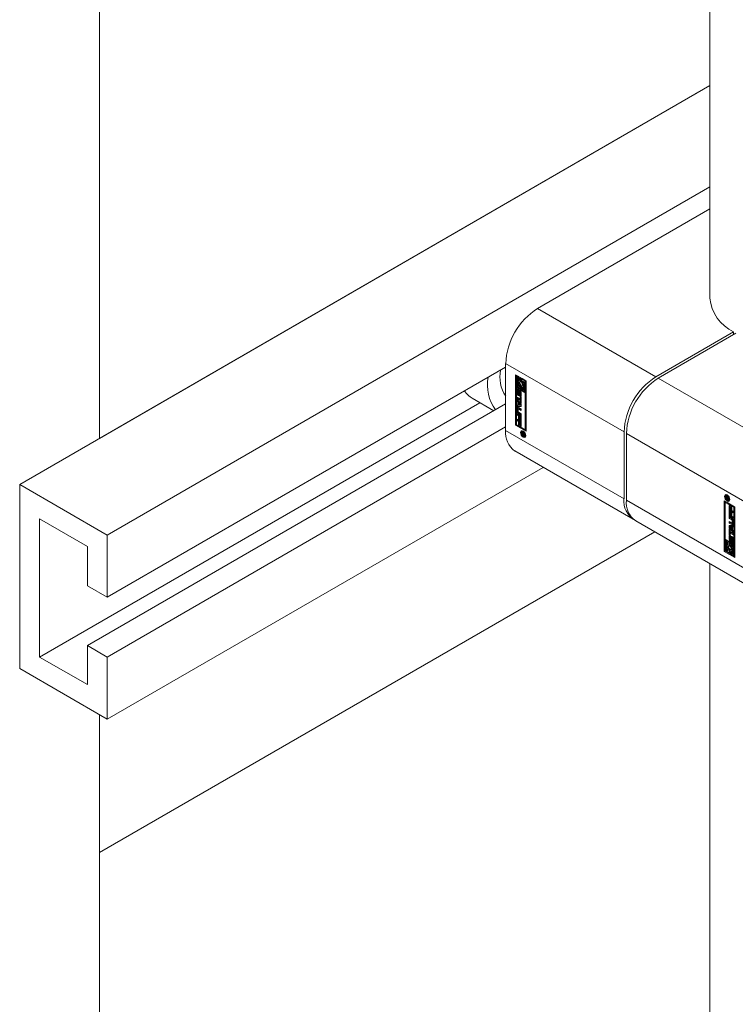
# Model space of a CAD drawing. Header units: millimetres. Extents: x 450 to 25135, y 150 to 17673.
# Tile 196 of 256: x 10601 to 10728, y 11238 to 11413. Entities that reach past the tile are written whole.
import ezdxf

# ---------------------------------------------------------------- set-up
doc = ezdxf.new("R2010")
doc.units = ezdxf.units.MM
doc.linetypes.add('SLD-Centrada-doble', pattern=[12.7, 6.35, -1.27, 1.27, -1.27, 1.27, -1.27])
doc.linetypes.add('SLD-Continua', pattern=[0])
doc.layers.add('COTAS', color=1, linetype='SLD-Continua')
doc.layers.add('OCULTA', color=8, linetype='SLD-Continua')

msp = doc.modelspace()

# ---------------------------------------------------------------- linework, layer by layer
at = {"color": 7, "linetype": 'SLD-Continua', "lineweight": 18, "ltscale": 30}
for p, q in [((10723.11, 11758.32), (10723.11, 11363.16)), ((10723.11, 11316.04), (10723.11, 10301.65))]:
    msp.add_line(p, q, dxfattribs=at)
at = {"layer": 'COTAS', "linetype": 'SLD-Continua', "lineweight": 18, "ltscale": 30}
for p, q in [((10723.11, 11400.83), (10600.58, 11330.09)), ((10723.11, 11382.87), (10616.13, 11321.11)), ((10723.11, 11378.99), (10692.5, 11361.32)), ((10713.5, 11349.2), (10727.29, 11357.16)), ((10727.72, 11356.91), (10713.93, 11348.95)), ((10727.29, 11356.67), (10727.29, 11357.16)), ((10686.84, 11351.52), (10686.84, 11339.68)), ((10686.84, 11350.91), (10616.13, 11310.09)), ((10688.61, 11349.56), (10690.47, 11348.49)), ((10688.61, 11340.58), (10688.61, 11349.56)), ((10688.75, 11349.48), (10688.75, 11340.66)), ((10688.93, 11349.34), (10688.79, 11349.26)), ((10688.79, 11349.26), (10688.79, 11347.38)), ((10688.96, 11349.16), (10688.79, 11349.26)), ((10689.1, 11349.24), (10688.93, 11349.34)), ((10689.1, 11349.24), (10688.96, 11349.16)), ((10688.96, 11347.48), (10688.96, 11349.16)), ((10689.1, 11348.36), (10689.1, 11349.24)), ((10689.1, 11347.56), (10689.1, 11347.91)), ((10689.28, 11348.51), (10689.2, 11348.47)), ((10689.42, 11349.06), (10689.28, 11348.98)), ((10689.28, 11348.98), (10689.28, 11348.5)), ((10689.45, 11348.87), (10689.28, 11348.98)), ((10689.59, 11348.96), (10689.42, 11349.06)), ((10689.59, 11348.96), (10689.45, 11348.87)), ((10689.45, 11348.27), (10689.45, 11348.87)), ((10689.59, 11348.35), (10689.45, 11348.27)), ((10689.59, 11348.35), (10689.59, 11348.96)), ((10689.77, 11348.86), (10689.63, 11348.77)), ((10689.63, 11348.77), (10689.63, 11348.17)), ((10690.29, 11348.39), (10689.63, 11348.77)), ((10690.44, 11348.47), (10689.77, 11348.86)), ((10689.8, 11348.47), (10690.12, 11348.29)), ((10689.8, 11348.19), (10689.8, 11348.47)), ((10689.94, 11348.27), (10689.8, 11348.19)), ((10689.94, 11348.27), (10689.94, 11348.39)), ((10690.12, 11348.29), (10690.12, 11346.61)), ((10690.44, 11348.47), (10690.29, 11348.39)), ((10690.29, 11346.51), (10690.29, 11348.39)), ((10690.44, 11346.59), (10690.44, 11348.47)), ((10690.47, 11348.49), (10690.47, 11339.51)), ((10688.79, 11347.38), (10689.45, 11347)), ((10688.79, 11347.18), (10688.93, 11347.26)), ((10690.29, 11346.31), (10688.79, 11347.18)), ((10688.79, 11347.18), (10688.79, 11340.68)), ((10688.86, 11346.27), (10688.86, 11346.78)), ((10690.44, 11346.39), (10688.93, 11347.26)), ((10689.1, 11347.56), (10688.96, 11347.48)), ((10689.28, 11347.3), (10688.96, 11347.48)), ((10689, 11346.36), (10689, 11346.86)), ((10689.05, 11346.63), (10689.05, 11346.2)), ((10689.1, 11346.71), (10689.08, 11346.7)), ((10689.1, 11346.71), (10689.08, 11346.7)), ((10689.28, 11347.46), (10689.1, 11347.56)), ((10689.1, 11346.9), (10689.1, 11346.7)), ((10689.1, 11346.7), (10689.1, 11346.7)), ((10689.1, 11346.7), (10689.1, 11346.7)), ((10689.12, 11346.08), (10689.26, 11346.16)), ((10689.26, 11346.16), (10689.12, 11346.08)), ((10689.15, 11346.14), (10689.16, 11346.61)), ((10689.29, 11346.22), (10689.15, 11346.14)), ((10689.3, 11346.69), (10689.16, 11346.61)), ((10689.26, 11346.16), (10689.26, 11346.16)), ((10689.28, 11347.58), (10689.28, 11347.3)), ((10689.29, 11346.22), (10689.3, 11346.69)), ((10689.33, 11346.47), (10689.32, 11346)), ((10689.5, 11346.62), (10689.36, 11346.54)), ((10689.5, 11346.62), (10689.36, 11346.54)), ((10689.52, 11346.62), (10689.38, 11346.54)), ((10689.4, 11345.92), (10689.54, 11346)), ((10689.54, 11346.59), (10689.41, 11346.51)), ((10689.56, 11346.01), (10689.41, 11345.93)), ((10689.56, 11346.54), (10689.42, 11346.46)), ((10689.56, 11346.04), (10689.42, 11345.96)), ((10689.43, 11345.99), (10689.43, 11346.42)), ((10689.59, 11347.68), (10689.45, 11347.6)), ((10689.45, 11347), (10689.45, 11347.6)), ((10689.59, 11347.08), (10689.45, 11347)), ((10689.52, 11345.99), (10689.52, 11345.79)), ((10689.57, 11346.07), (10689.57, 11346.5)), ((10689.59, 11347.08), (10689.59, 11347.68)), ((10689.62, 11346.34), (10689.62, 11345.84)), ((10689.77, 11347.58), (10689.63, 11347.5)), ((10689.63, 11347.5), (10689.63, 11346.89)), ((10689.63, 11346.89), (10689.8, 11346.79)), ((10689.81, 11347.58), (10689.77, 11347.58)), ((10689.8, 11346.79), (10689.8, 11347.27)), ((10689.94, 11346.88), (10689.8, 11346.79)), ((10689.88, 11347.3), (10690.02, 11347.38)), ((10689.94, 11346.88), (10689.94, 11347.34)), ((10690.12, 11346.61), (10690.29, 11346.51)), ((10690.44, 11346.59), (10690.29, 11346.51)), ((10690.44, 11346.39), (10690.29, 11346.31)), ((10690.29, 11339.81), (10690.29, 11346.31)), ((10690.44, 11339.89), (10690.44, 11346.39)), ((10682.27, 11344.59), (10604.11, 11299.47)), ((10686.84, 11344.38), (10612.6, 11301.51)), ((10680.92, 11345.37), (10684.74, 11343.16)), ((10688.89, 11345.56), (10689.44, 11345.24)), ((10688.89, 11345.29), (10688.89, 11345.56)), ((10689.03, 11345.37), (10688.89, 11345.29)), ((10689.44, 11344.97), (10688.89, 11345.29)), ((10688.89, 11345.18), (10689.62, 11344.3)), ((10688.89, 11344.88), (10688.89, 11345.18)), ((10689.03, 11344.96), (10688.89, 11344.88)), ((10689.01, 11344.73), (10688.89, 11344.88)), ((10689.15, 11344.82), (10689.01, 11344.73)), ((10689.01, 11344.18), (10689.01, 11344.73)), ((10689.15, 11344.26), (10689.01, 11344.18)), ((10689.03, 11345.37), (10689.03, 11345.48)), ((10689.58, 11345.05), (10689.03, 11345.37)), ((10689.03, 11344.96), (10689.03, 11345.01)), ((10689.15, 11344.82), (10689.03, 11344.96)), ((10689.15, 11344.26), (10689.15, 11344.82)), ((10689.31, 11344.63), (10689.17, 11344.55)), ((10689.46, 11344.2), (10689.17, 11344.55)), ((10689.17, 11344.55), (10689.17, 11344.18)), ((10689.6, 11344.28), (10689.31, 11344.63)), ((10689.38, 11345.71), (10689.38, 11345.92)), ((10689.52, 11345.79), (10689.38, 11345.71)), ((10689.44, 11345.62), (10689.62, 11345.52)), ((10689.44, 11345.24), (10689.44, 11345.62)), ((10689.58, 11345.33), (10689.44, 11345.24)), ((10689.58, 11345.05), (10689.44, 11344.97)), ((10689.44, 11344.59), (10689.44, 11344.97)), ((10689.58, 11344.68), (10689.44, 11344.59)), ((10689.62, 11344.49), (10689.44, 11344.59)), ((10689.6, 11344.28), (10689.46, 11344.2)), ((10689.58, 11345.33), (10689.58, 11345.54)), ((10689.58, 11344.68), (10689.58, 11345.05)), ((10689.62, 11344.65), (10689.58, 11344.68)), ((10689.62, 11345.52), (10689.62, 11344.49)), ((10689.62, 11344.3), (10689.62, 11343.9)), ((10688.86, 11343.06), (10688.86, 11343.64)), ((10688.89, 11344.17), (10689.01, 11344.18)), ((10688.89, 11343.88), (10688.89, 11344.17)), ((10689.03, 11343.96), (10688.89, 11343.88)), ((10689.62, 11343.9), (10688.89, 11343.88)), ((10688.89, 11342.69), (10689.62, 11342.26)), ((10688.89, 11342.41), (10688.89, 11342.69)), ((10689.03, 11342.5), (10688.89, 11342.41)), ((10689, 11343.14), (10689, 11343.72)), ((10689.03, 11343.96), (10689.03, 11344.19)), ((10689.62, 11343.98), (10689.03, 11343.96)), ((10689.03, 11342.5), (10689.03, 11342.61)), ((10689.28, 11342.35), (10689.03, 11342.5)), ((10689.04, 11343.44), (10689.04, 11343.05)), ((10689.21, 11343.57), (10689.06, 11343.49)), ((10689.09, 11343.77), (10689.62, 11343.47)), ((10689.62, 11342.36), (10689.09, 11342.67)), ((10689.62, 11343.19), (10689.12, 11343.48)), ((10689.12, 11342.93), (10689.62, 11342.64)), ((10689.17, 11344.18), (10689.46, 11344.2)), ((10689.62, 11342.52), (10689.23, 11342.75)), ((10689.62, 11343.36), (10689.26, 11343.56)), ((10689.62, 11343.47), (10689.62, 11343.19)), ((10689.62, 11342.64), (10689.62, 11342.36)), ((10689.14, 11342.27), (10688.89, 11342.41)), ((10688.89, 11341.68), (10689.62, 11341.26)), ((10688.89, 11341.41), (10688.89, 11341.68)), ((10689.03, 11341.49), (10688.89, 11341.41)), ((10689.14, 11341.26), (10688.89, 11341.41)), ((10689.03, 11341.49), (10689.03, 11341.6)), ((10689.28, 11341.35), (10689.03, 11341.49)), ((10689.28, 11342.35), (10689.14, 11342.27)), ((10689.14, 11341.65), (10689.14, 11342.27)), ((10689.28, 11341.73), (10689.14, 11341.65)), ((10689.31, 11341.55), (10689.14, 11341.65)), ((10689.28, 11341.35), (10689.14, 11341.26)), ((10689.14, 11340.65), (10689.14, 11341.26)), ((10689.28, 11341.73), (10689.28, 11342.35)), ((10689.31, 11341.71), (10689.28, 11341.73)), ((10689.28, 11340.73), (10689.28, 11341.35)), ((10689.46, 11342.25), (10689.31, 11342.17)), ((10689.44, 11342.09), (10689.31, 11342.17)), ((10689.31, 11342.17), (10689.31, 11341.55)), ((10689.46, 11341.24), (10689.31, 11341.16)), ((10689.44, 11341.09), (10689.31, 11341.16)), ((10689.31, 11341.16), (10689.31, 11340.54)), ((10689.58, 11342.18), (10689.44, 11342.09)), ((10689.44, 11341.44), (10689.44, 11342.09)), ((10689.58, 11341.53), (10689.44, 11341.44)), ((10689.62, 11341.34), (10689.44, 11341.44)), ((10689.58, 11341.17), (10689.44, 11341.09)), ((10689.44, 11340.44), (10689.44, 11341.09)), ((10689.58, 11342.18), (10689.46, 11342.25)), ((10689.58, 11341.17), (10689.46, 11341.24)), ((10689.58, 11341.53), (10689.58, 11342.18)), ((10689.62, 11341.5), (10689.58, 11341.53)), ((10689.58, 11340.52), (10689.58, 11341.17)), ((10689.62, 11342.26), (10689.62, 11341.34)), ((10689.62, 11341.26), (10689.62, 11340.34)), ((10686.84, 11340.29), (10616.13, 11299.47)), ((10688.75, 11340.66), (10688.61, 11340.58)), ((10690.47, 11339.51), (10688.61, 11340.58)), ((10688.75, 11340.66), (10690.47, 11339.67)), ((10688.79, 11340.68), (10690.29, 11339.81)), ((10689.28, 11340.73), (10689.14, 11340.65)), ((10689.31, 11340.54), (10689.14, 11340.65)), ((10689.31, 11340.71), (10689.28, 11340.73)), ((10689.58, 11340.52), (10689.44, 11340.44)), ((10689.62, 11340.34), (10689.44, 11340.44)), ((10689.62, 11340.5), (10689.58, 11340.52)), ((10689.69, 11339.34), (10690.2, 11339.05)), ((10689.69, 11339.23), (10689.69, 11339.34)), ((10689.79, 11339.29), (10689.69, 11339.23)), ((10689.93, 11339.09), (10689.69, 11339.23)), ((10689.69, 11339.07), (10689.93, 11339.09)), ((10689.69, 11338.94), (10689.69, 11339.07)), ((10689.83, 11339.02), (10689.69, 11338.94)), ((10689.84, 11339.54), (10689.7, 11339.46)), ((10689.83, 11339.02), (10689.83, 11339.09)), ((10689.95, 11339.04), (10689.83, 11339.02)), ((10689.94, 11339.57), (10689.84, 11339.54)), ((10689.95, 11339.01), (10689.89, 11338.97)), ((10690.03, 11339.15), (10689.93, 11339.09)), ((10690.05, 11339.14), (10689.95, 11339.08)), ((10689.95, 11339.08), (10689.95, 11339.05)), ((10690.12, 11338.98), (10689.95, 11339.08)), ((10690.2, 11339.03), (10690.12, 11338.98)), ((10690.2, 11339.05), (10690.2, 11338.86)), ((10690.29, 11339.81), (10690.44, 11339.89)), ((10707.85, 11327.56), (10707.85, 11339.4)), ((10708.27, 11339.15), (10708.27, 11327.31)), ((10689.89, 11338.97), (10689.69, 11338.94)), ((10690.18, 11338.83), (10690.04, 11338.75)), ((10690.09, 11338.85), (10690.2, 11338.92)), ((10690.2, 11338.92), (10690.1, 11338.87)), ((10690.2, 11338.99), (10690.12, 11338.94)), ((10690.12, 11338.94), (10690.12, 11338.98)), ((10690.2, 11338.97), (10690.12, 11338.93)), ((10690.12, 11338.93), (10690.12, 11338.94)), ((10690.12, 11338.91), (10690.12, 11338.93)), ((10690.19, 11338.82), (10690.2, 11338.82)), ((10690.21, 11338.58), (10690.35, 11338.66)), ((10688.5, 11336.02), (10709.5, 11323.9)), ((10693.52, 11333.12), (10616.13, 11288.45)), ((10616.13, 11321.11), (10600.58, 11330.09)), ((10600.58, 11297.43), (10600.58, 11330.09)), ((10725.65, 11327.2), (10727.5, 11326.13)), ((10725.65, 11318.22), (10725.65, 11327.2)), ((10725.79, 11327.12), (10725.79, 11318.3)), ((10725.82, 11326.9), (10725.96, 11326.98)), ((10725.82, 11326.9), (10725.82, 11320.4)), ((10727.33, 11326.03), (10725.82, 11326.9)), ((10726.05, 11328.22), (10725.91, 11328.14)), ((10725.92, 11327.66), (10725.92, 11327.85)), ((10726.02, 11327.72), (10725.92, 11327.66)), ((10726.42, 11327.37), (10725.92, 11327.66)), ((10727.47, 11326.11), (10725.96, 11326.98)), ((10726, 11327.8), (10726, 11327.79)), ((10726, 11327.79), (10726, 11327.77)), ((10726, 11327.77), (10726, 11327.73)), ((10726, 11327.73), (10726.16, 11327.63)), ((10726.13, 11327.92), (10726.02, 11327.86)), ((10726.15, 11328.24), (10726.05, 11328.22)), ((10726.06, 11327.88), (10726.06, 11327.94)), ((10726.16, 11327.89), (10726.09, 11327.84)), ((10726.2, 11327.82), (10726.14, 11327.78)), ((10726.31, 11327.74), (10726.16, 11327.66)), ((10726.31, 11327.71), (10726.16, 11327.63)), ((10726.16, 11327.63), (10726.16, 11327.66)), ((10726.33, 11327.7), (10726.19, 11327.62)), ((10726.42, 11327.64), (10726.19, 11327.62)), ((10726.19, 11327.62), (10726.42, 11327.48)), ((10726.23, 11327.64), (10726.21, 11327.66)), ((10726.23, 11327.74), (10726.42, 11327.77)), ((10726.31, 11327.74), (10726.31, 11327.75)), ((10726.31, 11327.71), (10726.31, 11327.74)), ((10726.42, 11327.71), (10726.33, 11327.7)), ((10726.42, 11327.77), (10726.42, 11327.64)), ((10726.42, 11327.48), (10726.42, 11327.37)), ((10726.42, 11327.25), (10726.56, 11327.33)), ((10726.5, 11326.37), (10726.68, 11326.27)), ((10726.5, 11325.45), (10726.5, 11326.37)), ((10726.64, 11325.53), (10726.5, 11325.45)), ((10727.23, 11325.03), (10726.5, 11325.45)), ((10726.5, 11325.37), (10726.68, 11325.27)), ((10726.5, 11324.45), (10726.5, 11325.37)), ((10726.64, 11325.53), (10726.64, 11326.29)), ((10727.23, 11325.19), (10726.64, 11325.53)), ((10726.64, 11324.53), (10726.64, 11325.29)), ((10726.68, 11326.27), (10726.68, 11325.62)), ((10726.68, 11325.62), (10726.8, 11325.55)), ((10726.68, 11325.27), (10726.68, 11324.62)), ((10726.8, 11326.17), (10726.98, 11326.07)), ((10726.8, 11325.55), (10726.8, 11326.17)), ((10726.94, 11325.63), (10726.8, 11325.55)), ((10726.8, 11325.16), (10726.98, 11325.06)), ((10726.8, 11324.54), (10726.8, 11325.16)), ((10726.94, 11325.63), (10726.94, 11326.09)), ((10726.94, 11324.63), (10726.94, 11325.08)), ((10726.98, 11326.07), (10726.98, 11325.45)), ((10726.98, 11325.45), (10727.23, 11325.3)), ((10726.98, 11325.06), (10726.98, 11324.44)), ((10727.23, 11325.3), (10727.23, 11325.03)), ((10727.47, 11326.11), (10727.33, 11326.03)), ((10727.33, 11319.53), (10727.33, 11326.03)), ((10727.47, 11319.62), (10727.47, 11326.11)), ((10727.5, 11326.13), (10727.5, 11317.15)), ((10604.11, 11323.97), (10612.6, 11319.07)), ((10604.11, 11299.47), (10604.11, 11323.97)), ((10709.93, 11323.65), (10729.27, 11312.48)), ((10726.64, 11324.53), (10726.5, 11324.45)), ((10727.23, 11324.02), (10726.5, 11324.45)), ((10726.5, 11324.35), (10727.03, 11324.05)), ((10726.5, 11324.07), (10726.5, 11324.35)), ((10726.64, 11324.16), (10726.5, 11324.07)), ((10727, 11323.78), (10726.5, 11324.07)), ((10726.5, 11323.52), (10727, 11323.23)), ((10726.5, 11323.24), (10726.5, 11323.52)), ((10726.64, 11323.32), (10726.5, 11323.24)), ((10727.23, 11324.19), (10726.64, 11324.53)), ((10726.64, 11324.16), (10726.64, 11324.27)), ((10727.14, 11323.87), (10726.64, 11324.16)), ((10726.64, 11323.32), (10726.64, 11323.44)), ((10727.17, 11323.02), (10726.64, 11323.32)), ((10726.68, 11324.62), (10726.8, 11324.54)), ((10726.94, 11324.63), (10726.8, 11324.54)), ((10726.98, 11324.44), (10727.23, 11324.3)), ((10727.05, 11323.22), (10727.19, 11323.31)), ((10727.07, 11323.27), (10727.07, 11323.66)), ((10727.21, 11323.35), (10727.21, 11323.74)), ((10727.23, 11324.3), (10727.23, 11324.02)), ((10727.25, 11323.65), (10727.25, 11323.07)), ((10727.03, 11322.94), (10726.5, 11323.24)), ((10726.5, 11322.81), (10727.23, 11322.83)), ((10726.5, 11322.41), (10726.5, 11322.81)), ((10726.64, 11322.49), (10726.5, 11322.41)), ((10727.23, 11321.54), (10726.5, 11322.41)), ((10726.5, 11322.22), (10726.68, 11322.12)), ((10726.5, 11321.2), (10726.5, 11322.22)), ((10726.64, 11322.49), (10726.64, 11322.81)), ((10727.23, 11321.79), (10726.64, 11322.49)), ((10726.64, 11321.28), (10726.64, 11322.14)), ((10726.8, 11322.6), (10726.66, 11322.52)), ((10726.95, 11322.53), (10726.66, 11322.52)), ((10726.66, 11322.52), (10726.95, 11322.17)), ((10726.68, 11322.12), (10726.68, 11321.74)), ((10726.68, 11321.74), (10727.23, 11321.42)), ((10726.82, 11321.55), (10726.68, 11321.47)), ((10727.09, 11322.61), (10726.8, 11322.6)), ((10727.23, 11321.31), (10726.82, 11321.55)), ((10727.09, 11322.61), (10726.95, 11322.53)), ((10726.95, 11322.17), (10726.95, 11322.53)), ((10727.09, 11322.25), (10726.95, 11322.17)), ((10727.09, 11322.25), (10727.09, 11322.61)), ((10727.23, 11322.6), (10727.11, 11322.53)), ((10727.23, 11322.54), (10727.11, 11322.53)), ((10727.11, 11322.53), (10727.11, 11321.98)), ((10727.11, 11321.98), (10727.23, 11321.83)), ((10727.23, 11322.83), (10727.23, 11322.54)), ((10727.23, 11321.83), (10727.23, 11321.54)), ((10616.13, 11310.09), (10616.13, 11321.11)), ((10725.82, 11320.4), (10727.33, 11319.53)), ((10725.96, 11320.28), (10725.82, 11320.2)), ((10726, 11320.1), (10725.82, 11320.2)), ((10725.82, 11320.2), (10725.82, 11318.32)), ((10726.14, 11320.18), (10725.96, 11320.28)), ((10726.14, 11320.18), (10726, 11320.1)), ((10726, 11318.42), (10726, 11320.1)), ((10726.14, 11319.3), (10726.14, 11320.18)), ((10726.45, 11320), (10726.31, 11319.92)), ((10726.31, 11319.92), (10726.31, 11319.44)), ((10726.49, 11319.82), (10726.31, 11319.92)), ((10726.63, 11319.9), (10726.45, 11320)), ((10726.63, 11319.9), (10726.49, 11319.82)), ((10726.49, 11319.21), (10726.49, 11319.82)), ((10726.64, 11321.28), (10726.5, 11321.2)), ((10726.68, 11321.09), (10726.5, 11321.2)), ((10726.5, 11320.37), (10726.5, 11320.87)), ((10726.63, 11319.29), (10726.63, 11319.9)), ((10726.68, 11321.26), (10726.64, 11321.28)), ((10726.64, 11320.45), (10726.64, 11320.95)), ((10726.8, 11319.8), (10726.66, 11319.72)), ((10726.68, 11321.47), (10726.68, 11321.09)), ((10727.23, 11321.15), (10726.68, 11321.47)), ((10726.69, 11320.72), (10726.69, 11320.29)), ((10726.74, 11320.8), (10726.71, 11320.79)), ((10726.74, 11321), (10726.74, 11320.79)), ((10726.76, 11320.17), (10726.9, 11320.26)), ((10726.78, 11320.24), (10726.79, 11320.71)), ((10727.47, 11319.41), (10726.8, 11319.8)), ((10726.93, 11320.32), (10726.94, 11320.79)), ((10726.97, 11320.57), (10726.96, 11320.1)), ((10727.13, 11320.71), (10726.99, 11320.63)), ((10727.01, 11320.02), (10727.02, 11320.01)), ((10727.01, 11319.81), (10727.01, 11320.02)), ((10727.15, 11319.89), (10727.01, 11319.81)), ((10727.17, 11320.69), (10727.03, 11320.61)), ((10727.04, 11320.01), (10727.18, 11320.09)), ((10727.2, 11320.65), (10727.06, 11320.57)), ((10727.06, 11320.08), (10727.06, 11320.51)), ((10727.15, 11319.89), (10727.15, 11320.08)), ((10727.2, 11320.16), (10727.2, 11320.59)), ((10727.23, 11321.42), (10727.23, 11321.15)), ((10727.25, 11320.44), (10727.25, 11319.93)), ((10612.6, 11319.07), (10612.6, 11312.13)), ((10725.79, 11318.3), (10725.65, 11318.22)), ((10727.5, 11317.15), (10725.65, 11318.22)), ((10727.5, 11317.31), (10725.79, 11318.3)), ((10725.82, 11318.32), (10726.49, 11317.94)), ((10726.14, 11318.5), (10726, 11318.42)), ((10726.31, 11318.24), (10726, 11318.42)), ((10726.14, 11318.5), (10726.14, 11318.86)), ((10726.31, 11318.4), (10726.14, 11318.5)), ((10726.31, 11319.45), (10726.24, 11319.41)), ((10726.31, 11318.52), (10726.31, 11318.24)), ((10726.63, 11319.29), (10726.49, 11319.21)), ((10726.63, 11318.63), (10726.49, 11318.55)), ((10726.49, 11317.94), (10726.49, 11318.55)), ((10726.63, 11318.02), (10726.63, 11318.63)), ((10726.66, 11319.72), (10726.66, 11319.11)), ((10727.33, 11319.33), (10726.66, 11319.72)), ((10726.8, 11318.53), (10726.66, 11318.44)), ((10726.66, 11318.44), (10726.66, 11317.84)), ((10726.85, 11318.52), (10726.8, 11318.53)), ((10726.84, 11319.14), (10726.84, 11319.41)), ((10726.84, 11319.41), (10727.15, 11319.23)), ((10726.98, 11319.22), (10726.84, 11319.14)), ((10726.84, 11317.74), (10726.84, 11318.21)), ((10726.91, 11318.24), (10727.05, 11318.32)), ((10726.98, 11319.22), (10726.98, 11319.33)), ((10726.98, 11317.82), (10726.98, 11318.28)), ((10727.15, 11319.23), (10727.15, 11317.55)), ((10727.33, 11319.53), (10727.47, 11319.62)), ((10727.47, 11319.41), (10727.33, 11319.33)), ((10727.33, 11317.45), (10727.33, 11319.33)), ((10727.47, 11317.53), (10727.47, 11319.41)), ((10726.63, 11318.02), (10726.49, 11317.94)), ((10726.66, 11317.84), (10726.84, 11317.74)), ((10726.98, 11317.82), (10726.84, 11317.74)), ((10727.15, 11317.55), (10727.33, 11317.45)), ((10727.47, 11317.53), (10727.33, 11317.45)), ((10612.6, 11312.13), (10616.13, 11310.09)), ((10612.6, 11301.51), (10612.6, 11294.57)), ((10616.13, 11299.47), (10612.6, 11301.51)), ((10612.6, 11294.57), (10604.11, 11299.47)), ((10616.13, 11288.45), (10616.13, 11299.47)), ((10616.13, 11288.45), (10600.58, 11297.43))]:
    msp.add_line(p, q, dxfattribs=at)
at = {"layer": 'COTAS', "linetype": 'SLD-Centrada-doble', "lineweight": 18, "ltscale": 30}
for p, q in [((10692.5, 11361.32), (10713.5, 11349.2)), ((10686.84, 11351.52), (10707.85, 11339.4)), ((10734.93, 11336.83), (10713.93, 11348.95)), ((10689, 11346.86), (10688.86, 11346.78)), ((10689, 11346.36), (10688.86, 11346.27)), ((10689.28, 11346.18), (10689.14, 11346.1)), ((10689.52, 11346.62), (10689.38, 11346.54)), ((10689.57, 11346.5), (10689.43, 11346.42)), ((10689.57, 11346.07), (10689.43, 11345.99)), ((10689.09, 11345.88), (10689.23, 11345.96)), ((10689.39, 11345.71), (10689.53, 11345.79)), ((10689, 11343.72), (10688.86, 11343.64)), ((10689, 11343.14), (10688.86, 11343.06)), ((10689.23, 11342.75), (10689.09, 11342.67)), ((10689.26, 11343.56), (10689.12, 11343.48)), ((10686.84, 11339.68), (10707.85, 11327.56)), ((10689.95, 11339.44), (10690.05, 11339.49)), ((10729.27, 11327.03), (10708.27, 11339.15)), ((10689.95, 11338.48), (10690.08, 11338.55)), ((10690.04, 11338.86), (10689.96, 11338.82)), ((10690.03, 11338.75), (10690.18, 11338.83)), ((10690.05, 11338.74), (10690.19, 11338.82)), ((10690.2, 11338.96), (10690.12, 11338.91)), ((10690.16, 11338.74), (10690.15, 11338.73)), ((10729.27, 11315.19), (10708.27, 11327.31)), ((10726.06, 11327.94), (10725.92, 11327.85)), ((10726.03, 11327.98), (10725.93, 11327.93)), ((10726.14, 11327.91), (10726.05, 11327.86)), ((10726.16, 11327.89), (10726.08, 11327.85)), ((10726.26, 11328.17), (10726.16, 11328.11)), ((10726.29, 11327.23), (10726.16, 11327.15)), ((10727.14, 11323.87), (10727, 11323.78)), ((10727.21, 11323.74), (10727.07, 11323.66)), ((10727.21, 11323.35), (10727.07, 11323.27)), ((10727.17, 11323.02), (10727.03, 11322.94)), ((10726.64, 11320.95), (10726.5, 11320.87)), ((10726.64, 11320.45), (10726.5, 11320.37)), ((10726.74, 11320.8), (10726.72, 11320.79)), ((10726.87, 11320.05), (10726.73, 11319.97)), ((10726.91, 11320.27), (10726.77, 11320.19)), ((10726.93, 11320.32), (10726.78, 11320.24)), ((10726.92, 11320.3), (10726.78, 11320.21)), ((10726.94, 11320.79), (10726.79, 11320.71)), ((10727.02, 11320.63), (10727.16, 11320.71)), ((10727.17, 11319.88), (10727.02, 11319.8)), ((10727.19, 11320.1), (10727.05, 11320.02)), ((10727.2, 11320.59), (10727.06, 11320.51)), ((10727.2, 11320.16), (10727.06, 11320.08)), ((10727.2, 11320.13), (10727.06, 11320.04))]:
    msp.add_line(p, q, dxfattribs=at)
at = {"layer": 'COTAS', "linetype": 'SLD-Continua', "lineweight": 18, "ltscale": 30, "flags": 128}
for points in [[(10689.28, 11348.5), (10689.19, 11348.46), (10689.12, 11348.39), (10689.08, 11348.29), (10689.06, 11348.16), (10689.08, 11348.02), (10689.12, 11347.87), (10689.19, 11347.72), (10689.28, 11347.58)], [(10689.45, 11347.6), (10689.37, 11347.7), (10689.3, 11347.82), (10689.26, 11347.94), (10689.24, 11348.06), (10689.26, 11348.16), (10689.3, 11348.23), (10689.37, 11348.27), (10689.45, 11348.27)], [(10689.63, 11348.17), (10689.71, 11348.07), (10689.78, 11347.95), (10689.83, 11347.83), (10689.84, 11347.71), (10689.83, 11347.61), (10689.78, 11347.54), (10689.71, 11347.5), (10689.63, 11347.5)], [(10689.8, 11347.27), (10689.89, 11347.31), (10689.96, 11347.38), (10690, 11347.48), (10690.02, 11347.61), (10690, 11347.75), (10689.96, 11347.9), (10689.89, 11348.05), (10689.8, 11348.19)], [(10689.02, 11346.94), (10689.01, 11346.91), (10689, 11346.86)], [(10689.31, 11346.77), (10689.3, 11346.74), (10689.3, 11346.69)], [(10689.5, 11346.62), (10689.5, 11346.62), (10689.5, 11346.62)], [(10689.56, 11346.54), (10689.56, 11346.55), (10689.56, 11346.55)], [(10689.23, 11345.96), (10689.28, 11345.94), (10689.31, 11345.93)], [(10689.53, 11345.79), (10689.58, 11345.77), (10689.61, 11345.76)], [(10689.02, 11343.8), (10689.01, 11343.77), (10689, 11343.72)], [(10689.95, 11338.48), (10689.77, 11338.62), (10689.62, 11338.83), (10689.52, 11339.06), (10689.48, 11339.29), (10689.52, 11339.48), (10689.62, 11339.59), (10689.77, 11339.62), (10689.95, 11339.56)], [(10689.95, 11339.44), (10689.81, 11339.49), (10689.7, 11339.46), (10689.62, 11339.37), (10689.59, 11339.23), (10689.62, 11339.05), (10689.7, 11338.87), (10689.81, 11338.71), (10689.95, 11338.6)], [(10689.63, 11339.39), (10689.66, 11339.56), (10689.7, 11339.62)], [(10689.95, 11339.56), (10690.13, 11339.42), (10690.28, 11339.21), (10690.39, 11338.98), (10690.42, 11338.75), (10690.39, 11338.56), (10690.28, 11338.45), (10690.13, 11338.42), (10689.95, 11338.48)], [(10689.95, 11338.6), (10690.09, 11338.55), (10690.21, 11338.58), (10690.29, 11338.67), (10690.31, 11338.81), (10690.29, 11338.99), (10690.21, 11339.17), (10690.09, 11339.33), (10689.95, 11339.44)], [(10690.35, 11338.5), (10690.27, 11338.5), (10690.11, 11338.55)], [(10690.35, 11338.66), (10690.35, 11338.66), (10690.42, 11338.73)], [(10726.16, 11327.15), (10725.98, 11327.3), (10725.83, 11327.5), (10725.73, 11327.74), (10725.69, 11327.96), (10725.73, 11328.15), (10725.83, 11328.27), (10725.98, 11328.3), (10726.16, 11328.23)], [(10726.16, 11328.11), (10726.02, 11328.16), (10725.91, 11328.14), (10725.83, 11328.05), (10725.8, 11327.9), (10725.83, 11327.73), (10725.91, 11327.54), (10726.02, 11327.39), (10726.16, 11327.27)], [(10725.84, 11328.06), (10725.87, 11328.23), (10725.91, 11328.29)], [(10726.16, 11328.23), (10726.34, 11328.09), (10726.49, 11327.88), (10726.6, 11327.65), (10726.63, 11327.42), (10726.6, 11327.24), (10726.49, 11327.12), (10726.34, 11327.09), (10726.16, 11327.15)], [(10726.16, 11327.27), (10726.3, 11327.23), (10726.42, 11327.25), (10726.5, 11327.34), (10726.53, 11327.48), (10726.5, 11327.66), (10726.42, 11327.84), (10726.3, 11328), (10726.16, 11328.11)], [(10726.56, 11327.17), (10726.48, 11327.17), (10726.32, 11327.22)], [(10726.56, 11327.33), (10726.56, 11327.33), (10726.63, 11327.4)], [(10727.17, 11323.02), (10727.21, 11323), (10727.24, 11322.99)], [(10726.65, 11321.03), (10726.64, 11321), (10726.64, 11320.95)], [(10726.87, 11320.05), (10726.91, 11320.03), (10726.94, 11320.02)], [(10726.95, 11320.86), (10726.94, 11320.84), (10726.94, 11320.79)], [(10727.17, 11319.88), (10727.21, 11319.86), (10727.24, 11319.85)], [(10726.31, 11319.44), (10726.22, 11319.4), (10726.15, 11319.33), (10726.11, 11319.23), (10726.1, 11319.1), (10726.11, 11318.96), (10726.15, 11318.81), (10726.22, 11318.66), (10726.31, 11318.52)], [(10726.49, 11318.55), (10726.4, 11318.64), (10726.33, 11318.76), (10726.29, 11318.88), (10726.27, 11319), (10726.29, 11319.1), (10726.33, 11319.17), (10726.4, 11319.21), (10726.49, 11319.21)], [(10726.66, 11319.11), (10726.75, 11319.01), (10726.82, 11318.89), (10726.86, 11318.77), (10726.88, 11318.65), (10726.86, 11318.55), (10726.82, 11318.48), (10726.75, 11318.44), (10726.66, 11318.44)], [(10726.84, 11318.21), (10726.93, 11318.25), (10727, 11318.32), (10727.04, 11318.42), (10727.05, 11318.55), (10727.04, 11318.69), (10727, 11318.85), (10726.93, 11319), (10726.84, 11319.14)]]:
    msp.add_lwpolyline(points, dxfattribs=at)
at = {"layer": 'COTAS', "linetype": 'SLD-Continua', "lineweight": 18, "ltscale": 900}
for centre, radius, start, end in [((10730.43, 11363.8), 7.35, 185.0286, 244.7478), ((10699.13, 11350.96), 12.29, 122.6055, 177.3945), ((10691.86, 11349.14), 6.04, 168.1083, 213.941), ((10691.21, 11347.73), 7.61, 169.5749, 215.4673), ((10689.92, 11348.11), 0.539, 162.4792, 232.2013), ((10689.04, 11347.59), 1.14, 17.6228, 36.8567), ((10720.13, 11338.84), 12.29, 122.6055, 177.3945), ((10720.55, 11338.59), 12.29, 122.6055, 177.3945), ((10683.11, 11349.09), 4.31, 213.893, 239.4768), ((10689, 11346.8), 0.142, 50.7967, 189.214), ((10689.36, 11346.3), 0.5, 182.6055, 237.3945), ((10689.46, 11346.37), 0.462, 181.8489, 208.3685), ((10689.2, 11346.63), 0.15, 166.7715, 180.4309), ((10689.27, 11346.2), 0.213, 180.6022, 195.8232), ((10689.12, 11346.65), 0.0626, 140.0764, 167.525), ((10689.21, 11346.18), 0.153, 195.0349, 213.4908), ((10689.09, 11346.68), 0.0236, 94.9954, 138.5152), ((10689.08, 11346.67), 0.0274, 60.0873, 89.7199), ((10689.13, 11346.13), 0.0616, 213.0726, 238.4398), ((10688.93, 11346.64), 0.317, 57.8238, 59.9907), ((10689.18, 11345.98), 0.141, 230.4788, 7.144), ((10689.11, 11346.1), 0.0218, 233.685, 298.7531), ((10689.47, 11346.34), 0.45, 215.499, 238.3266), ((10689.1, 11346.12), 0.0436, 303.4972, 336.9854), ((10689.02, 11346.15), 0.124, 337.0596, 357.0948), ((10689.3, 11346.63), 0.142, 50.8551, 189.5719), ((10689.24, 11346.2), 0.0436, 303.4972, 336.9854), ((10689.17, 11346.23), 0.124, 337.0596, 357.0948), ((10689.43, 11346.48), 0.093, 153.2271, 170.3718), ((10689.51, 11346.47), 0.178, 170.9127, 178.9453), ((10689.37, 11346.51), 0.0335, 114.5698, 153.9079), ((10689.37, 11346.52), 0.0231, 54.9503, 110.702), ((10689.35, 11346.48), 0.067, 24.2436, 57.3809), ((10689.36, 11346.5), 0.0431, 58.3783, 59.996), ((10689.12, 11346.32), 0.5, 2.6055, 57.3945), ((10689.25, 11346.43), 0.176, 11.432, 26.7326), ((10689.22, 11346.42), 0.202, 0.3674, 12.2369), ((10689.27, 11345.99), 0.154, 348.726, 0.3148), ((10689.51, 11346.6), 0.0224, 58.5105, 111.0813), ((10689.53, 11346.03), 0.027, 300.6251, 333.0895), ((10689.37, 11346.5), 0.202, 0.3674, 12.2369), ((10689.41, 11346.07), 0.154, 348.726, 0.3148), ((10689.49, 11346.05), 0.0708, 328.7073, 350.4477), ((10689.89, 11347.6), 0.252, 300.8392, 334.9801), ((10689.39, 11345.94), 0.0258, 236.8494, 278.1867), ((10689.55, 11345.98), 0.318, 237.5339, 239.9874), ((10689.48, 11345.82), 0.142, 230.7967, 9.214), ((10689.39, 11345.94), 0.026, 281.1651, 333.6061), ((10689.35, 11345.97), 0.0708, 328.7073, 350.4477), ((10689.69, 11346.06), 0.318, 237.5339, 239.9874), ((10689, 11343.67), 0.14, 50.7967, 189.214), ((10689.35, 11343.08), 0.492, 182.6055, 237.3945), ((10689.5, 11343.16), 0.492, 182.6055, 237.3945), ((10689.09, 11343.45), 0.0448, 50.7967, 189.214), ((10689.2, 11343.06), 0.158, 182.6055, 237.3945), ((10689.23, 11343.52), 0.0516, 54.3818, 114.314), ((10690.65, 11339.2), 3.84, 172.7442, 235.9436), ((10690.25, 11339.05), 0.3, 179.8234, 203.3094), ((10690.22, 11339.03), 0.337, 189.8439, 219.3586), ((10690.18, 11338.99), 0.28, 218.3095, 238.9235), ((10690.12, 11339), 0.156, 205.2493, 236.1895), ((10690.12, 11339), 0.162, 236.4913, 239.9717), ((10690.14, 11338.93), 0.202, 240.0016, 240.6603), ((10690.1, 11338.97), 0.128, 239.6245, 252.3788), ((10690.15, 11338.92), 0.204, 236.3476, 239.9691), ((10690.11, 11338.83), 0.106, 234.9387, 290.7762), ((10690.08, 11338.88), 0.0312, 246.4928, 329.8979), ((10689.99, 11338.92), 0.124, 334.5383, 356.8233), ((10690.31, 11339.05), 0.258, 224.9663, 239.3906), ((10690.11, 11338.81), 0.0842, 297.0395, 345.5451), ((10690.29, 11339), 0.204, 236.3476, 239.9691), ((10690.28, 11339.01), 0.202, 240.0016, 240.6603), ((10689.94, 11338.86), 0.263, 343.9639, 0.0341), ((10711.68, 11327.11), 3.86, 173.3016, 239.5173), ((10712.08, 11326.83), 3.84, 172.7442, 235.9436), ((10726.18, 11327.85), 0.263, 163.9639, 180.0341), ((10726.01, 11327.91), 0.0842, 117.0395, 165.5451), ((10726.01, 11327.88), 0.106, 54.9387, 110.7762), ((10726.12, 11327.79), 0.124, 154.5383, 176.8233), ((10726.04, 11327.83), 0.0312, 66.4928, 149.8979), ((10726.01, 11327.74), 0.128, 59.6245, 72.3788), ((10726.35, 11327.93), 0.295, 172.4017, 179.5791), ((10725.97, 11327.79), 0.204, 56.3476, 59.9691), ((10725.94, 11327.72), 0.28, 38.3095, 58.9235), ((10725.98, 11327.79), 0.202, 60.0016, 60.6603), ((10726, 11327.71), 0.162, 56.4913, 59.9717), ((10726, 11327.71), 0.156, 25.2493, 56.1895), ((10725.86, 11327.66), 0.3, 359.8234, 23.3094), ((10725.9, 11327.68), 0.337, 9.8439, 39.3586), ((10726.92, 11323.65), 0.158, 2.6055, 57.3945), ((10726.76, 11323.63), 0.492, 2.6055, 57.3945), ((10727.06, 11323.73), 0.158, 2.6055, 57.3945), ((10727.16, 11323.35), 0.0516, 305.698, 5.6204), ((10727.03, 11323.26), 0.0448, 230.7967, 9.214), ((10727.11, 11323.05), 0.14, 230.7967, 9.214), ((10726.64, 11320.9), 0.142, 50.7967, 189.214), ((10727, 11320.39), 0.5, 182.6055, 237.3945), ((10727.1, 11320.46), 0.464, 181.8784, 209.0931), ((10726.76, 11320.74), 0.0708, 148.7073, 170.4477), ((10726.84, 11320.72), 0.154, 168.726, 180.3148), ((10726.89, 11320.29), 0.202, 180.3674, 192.2369), ((10726.87, 11320.28), 0.176, 191.432, 206.7326), ((10726.73, 11320.77), 0.026, 101.1651, 153.6061), ((10726.77, 11320.23), 0.067, 204.2436, 237.3809), ((10726.72, 11320.77), 0.0258, 56.8494, 98.1867), ((10726.57, 11320.73), 0.318, 57.5339, 59.9874), ((10726.76, 11320.21), 0.0431, 238.3783, 239.996), ((10726.82, 11320.08), 0.142, 230.8551, 9.5719), ((10726.75, 11320.19), 0.0231, 234.9503, 290.702), ((10727.1, 11320.43), 0.45, 215.3501, 238.3194), ((10726.74, 11320.2), 0.0335, 294.5698, 333.9079), ((10726.69, 11320.23), 0.093, 333.2271, 350.3718), ((10726.61, 11320.24), 0.178, 350.9127, 358.9453), ((10726.93, 11320.73), 0.141, 50.4788, 187.144), ((10726.88, 11320.28), 0.0345, 300.8886, 333.5187), ((10726.83, 11320.31), 0.093, 333.2271, 350.3718), ((10726.75, 11320.32), 0.178, 350.9127, 358.9453), ((10727.09, 11320.56), 0.124, 157.0596, 177.0948), ((10727.02, 11320.6), 0.0436, 123.4972, 156.9854), ((10727, 11320.61), 0.0218, 53.685, 118.7531), ((10727.18, 11320.07), 0.317, 237.8238, 239.9907), ((10726.75, 11320.41), 0.5, 2.6055, 57.3945), ((10726.98, 11320.58), 0.0616, 33.0726, 58.4398), ((10727.03, 11320.04), 0.0274, 240.0873, 269.7199), ((10727.11, 11319.91), 0.142, 230.7967, 9.214), ((10726.91, 11320.53), 0.153, 15.0349, 33.4908), ((10727.03, 11320.03), 0.0236, 274.9954, 318.5152), ((10727, 11320.06), 0.0626, 320.0764, 347.525), ((10726.85, 11320.51), 0.213, 0.6022, 15.8232), ((10726.91, 11320.08), 0.15, 346.7715, 0.4309), ((10727.14, 11320.7), 0.0201, 60.2216, 116.7615), ((10727.32, 11320.16), 0.317, 237.8238, 239.9907), ((10727.17, 11320.11), 0.0235, 300.1023, 318.6046), ((10727.14, 11320.14), 0.0626, 320.0764, 347.525), ((10726.99, 11320.59), 0.21, 0.5452, 14.1223), ((10727.06, 11320.16), 0.15, 346.7715, 0.4309), ((10726.96, 11319.05), 0.539, 162.4792, 232.2013), ((10726.07, 11318.54), 1.14, 17.6353, 36.8593), ((10726.92, 11318.54), 0.252, 300.8377, 334.9475)]:
    msp.add_arc(centre, radius, start, end, dxfattribs=at)
at = {"layer": 'OCULTA', "linetype": 'SLD-Continua', "lineweight": 18, "ltscale": 30}
for p, q in [((10614.72, 11338.26), (10614.72, 11693.45)), ((10614.72, 11338.26), (10614.72, 11693.45)), ((10614.72, 11338.26), (10614.72, 11693.45)), ((10723.11, 11400.83), (10614.72, 11338.26)), ((10723.11, 11400.83), (10614.72, 11338.26)), ((10723.11, 11400.83), (10614.72, 11338.26)), ((10713.32, 11321.69), (10614.72, 11264.77)), ((10713.32, 11321.69), (10614.72, 11264.77)), ((10713.32, 11321.69), (10614.72, 11264.77)), ((10614.72, 11264.77), (10614.72, 11289.27)), ((10614.72, 11264.77), (10614.72, 11289.27)), ((10614.72, 11264.77), (10614.72, 11289.27)), ((10614.72, 10921.82), (10614.72, 11289.27)), ((10614.72, 10921.82), (10614.72, 11289.27)), ((10614.72, 10921.82), (10614.72, 11289.27))]:
    msp.add_line(p, q, dxfattribs=at)

doc.saveas('drawing.dxf')
